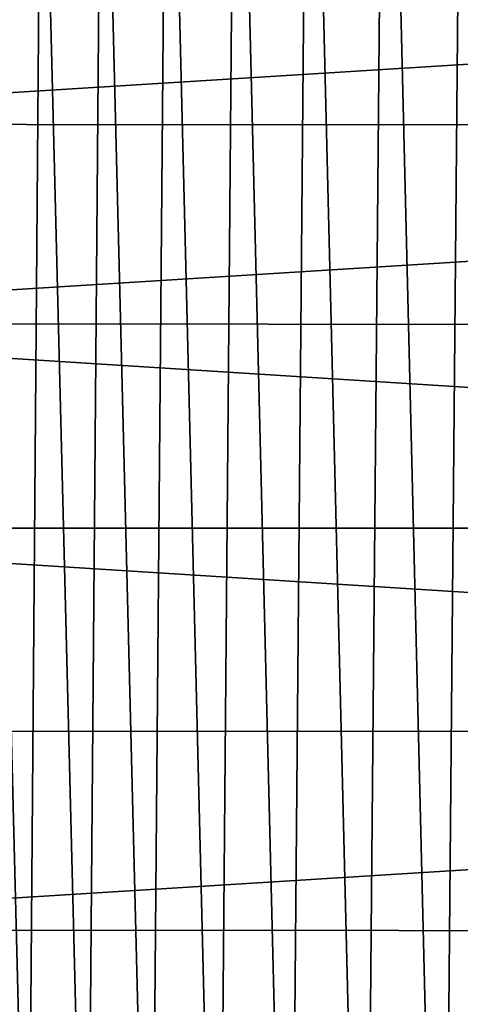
# Model space of a CAD drawing. Header units: metres. Extents: x -24 to 24, y -127 to 36.
# Tile 36 of 59: x -15.59 to -9.05, y -7.06 to 7.54. Entities that reach past the tile are written whole.
import ezdxf

# ---------------------------------------------------------------- set-up
doc = ezdxf.new("R2010")
doc.units = ezdxf.units.M
doc.layers.add('solid_12421031', color=7, linetype='CONTINUOUS')

msp = doc.modelspace()

# ---------------------------------------------------------------- linework, layer by layer
at = {"layer": 'solid_12421031'}
for points in [[(-9.313975, -17.737457, 173.445786), (-8.99437, 17.901155, 173.449432), (-10.163466, 17.265322, 173.43544)], [(-8.119483, -18.31303, 173.458801), (-8.99437, 17.901155, 173.449432), (-9.313975, -17.737457, 173.445786)], [(-10.470722, -17.081116, 173.431473), (-10.163466, 17.265322, 173.43544), (-11.294565, 16.548555, 173.420273)], [(-9.313975, -17.737457, 173.445786), (-10.163466, 17.265322, 173.43544), (-10.470722, -17.081116, 173.431473)], [(-11.58452, -16.347698, 173.416122), (-11.294565, 16.548555, 173.420273), (-12.375154, 15.759316, 173.404282)], [(-10.470722, -17.081116, 173.431473), (-11.294565, 16.548555, 173.420273), (-11.58452, -16.347698, 173.416122)], [(-12.642066, -15.546645, 173.400101), (-12.375154, 15.759316, 173.404282), (-13.395622, 14.903019, 173.387848)], [(-11.58452, -16.347698, 173.416122), (-12.375154, 15.759316, 173.404282), (-12.642066, -15.546645, 173.400101)], [(-13.644448, -14.675932, 173.383636), (-13.395622, 14.903019, 173.387848), (-14.362657, 13.974535, 173.371063)], [(-12.642066, -15.546645, 173.400101), (-13.395622, 14.903019, 173.387848), (-13.644448, -14.675932, 173.383636)], [(-14.590319, -13.738065, 173.366943), (-14.362657, 13.974535, 173.371063), (-15.264591, 12.98665, 173.354355)], [(-13.644448, -14.675932, 173.383636), (-14.362657, 13.974535, 173.371063), (-14.590319, -13.738065, 173.366943)], [(-15.467713, -12.745032, 173.350449), (-15.264591, 12.98665, 173.354355), (-16.092602, 11.947961, 173.33812)], [(-14.590319, -13.738065, 173.366943), (-15.264591, 12.98665, 173.354355), (-15.467713, -12.745032, 173.350449)], [(-15.467713, -12.745032, 173.350449), (-16.092602, 11.947961, 173.33812), (-16.277523, -11.695004, 173.334381)], [(22.316122, 8.831187, -4), (-23.239023, 5.992698, -4), (-22.300406, 8.87088, -4)], [(23.246927, 5.961985, -4), (-23.239023, 5.992698, -4), (22.316122, 8.831187, -4)], [(23.246927, 5.961985, -4), (-23.807888, 3.028116, -4), (-23.239023, 5.992698, -4)], [(23.810274, 3.010784, -4), (-23.807888, 3.028116, -4), (23.246927, 5.961985, -4)], [(-23.807888, 3.028116, -4), (24, 0, -4), (-24, 0, -4)], [(23.810274, 3.010784, -4), (24, 0, -4), (-23.807888, 3.028116, -4)], [(-24, 0, -4), (24, 0, -4), (23.807888, -3.028116, -4)], [(-24, 0, -4), (23.807888, -3.028116, -4), (-23.810274, -3.010784, -4)], [(-23.810274, -3.010784, -4), (23.807888, -3.028116, -4), (-23.246927, -5.961985, -4)], [(-23.246927, -5.961985, -4), (23.807888, -3.028116, -4), (23.239023, -5.992698, -4)], [(-23.246927, -5.961985, -4), (23.239023, -5.992698, -4), (-22.316122, -8.831187, -4)], [(-22.316122, -8.831187, -4), (23.239023, -5.992698, -4), (22.300406, -8.87088, -4)]]:
    msp.add_3dface(points, dxfattribs=at)

doc.saveas('drawing.dxf')
